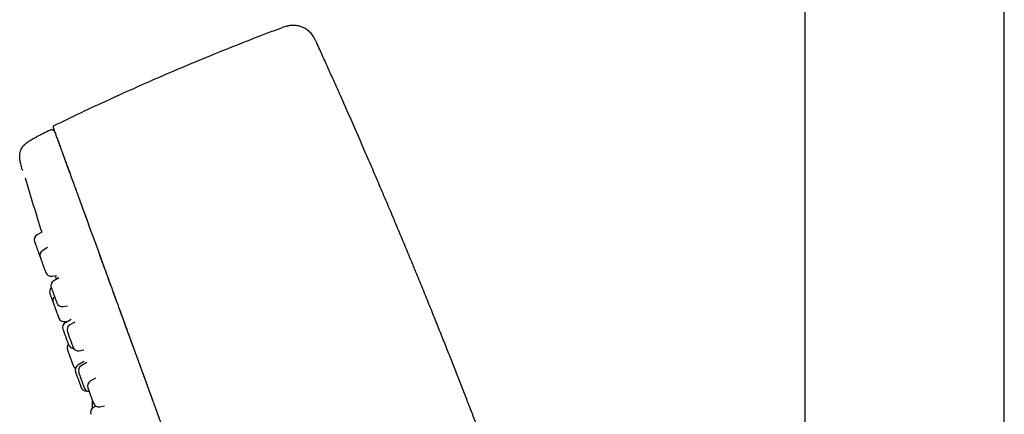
# Model space of a CAD drawing. Header units: millimetres. Extents: x 8 to 1577, y 12 to 2534.
# Tile 64 of 123: x 398 to 486, y 2159 to 2195. Entities that reach past the tile are written whole.
import ezdxf

# ---------------------------------------------------------------- set-up
doc = ezdxf.new("R2010")
doc.units = ezdxf.units.MM

msp = doc.modelspace()

# ---------------------------------------------------------------- linework, layer by layer
at = {"color": 7, "linetype": 'Continuous', "lineweight": 30}
for p, q in [((468.287, 2313.9), (468.287, 1956.887)), ((486.087, 1956.887), (486.087, 2313.9)), ((401.035, 2184.769), (400.955, 2184.742)), ((400.219, 2175.627), (399.783, 2175.376)), ((400.728, 2174.247), (400.287, 2173.992)), ((400.063, 2173.399), (400.078, 2173.363)), ((401.124, 2171.694), (401.505, 2171.761)), ((401.405, 2171.744), (401.42, 2171.697)), ((401.724, 2171.537), (401.275, 2171.278)), ((402.111, 2168.98), (402.511, 2169.05)), ((402.28, 2167.639), (402.571, 2167.69)), ((402.823, 2167.835), (402.315, 2167.542)), ((403.162, 2167.6), (402.709, 2167.338)), ((403.545, 2165.04), (403.964, 2165.113)), ((403.975, 2164.062), (403.43, 2163.748)), ((404.229, 2163.984), (403.718, 2163.688)), ((404.989, 2162.585), (404.534, 2162.323)), ((404.71, 2160.632), (404.71, 2159.883)), ((405.031, 2160.086), (404.81, 2159.958)), ((405.371, 2160.025), (405.808, 2160.102))]:
    msp.add_line(p, q, dxfattribs=at)
for centre, radius, start, end in [((503.074, 1976.759), 231.703, 116.15064, 116.48322), ((1164.581, 2411.664), 800, 196.796542, 197.161217), ((400.033, 2174.943), 0.5, 120, 200), ((400.537, 2173.559), 0.5, 120, 200), ((401.037, 2172.186), 0.5, 200, 280), ((401.525, 2170.845), 0.5, 120, 200), ((401.398, 2170.316), 0.5, 133.57587, 200), ((401.694, 2169.504), 0.5, 133.86416, 200), ((402.025, 2169.472), 0.5, 200, 280), ((402.194, 2168.131), 0.5, 200, 280), ((402.565, 2167.109), 0.5, 120, 200), ((402.959, 2166.905), 0.5, 120, 200), ((402.964, 2165.283), 0.5, 140.35827, 200), ((403.065, 2165.736), 0.5, 200, 268.90224), ((403.459, 2165.532), 0.5, 200, 280), ((403.464, 2163.91), 0.5, 200, 239.28121), ((403.68, 2163.315), 0.5, 120, 200), ((403.968, 2163.255), 0.5, 120, 200), ((404.784, 2161.89), 0.5, 120, 200), ((404.18, 2161.942), 0.5, 200, 275.4181), ((404.468, 2161.883), 0.5, 200, 266.11547), ((405.284, 2160.517), 0.5, 200, 280), ((405.06, 2159.525), 0.5, 120, 200)]:
    msp.add_arc(centre, radius, start, end, dxfattribs=at)
for points, knots in [([(421.571, 2193.866), (420.743, 2193.553), (419.042, 2192.909), (416.484, 2191.895), (413.894, 2190.835), (411.316, 2189.742), (408.752, 2188.619), (406.202, 2187.465), (403.705, 2186.301), (402.066, 2185.506), (401.267, 2185.119)], [0, 0, 0, 0, 0.12013, 0.246666, 0.373223, 0.499792, 0.626364, 0.752929, 0.879477, 1, 1, 1, 1]), ([(424.715, 2192.59), (424.679, 2192.67), (424.609, 2192.823), (424.494, 2193.04), (424.369, 2193.233), (424.234, 2193.4), (424.095, 2193.541), (423.949, 2193.665), (423.8, 2193.77), (423.651, 2193.856), (423.506, 2193.926), (423.36, 2193.984), (423.193, 2194.036), (423.007, 2194.077), (422.802, 2194.103), (422.601, 2194.108), (422.429, 2194.097), (422.292, 2194.079), (422.184, 2194.059), (422.071, 2194.033), (421.937, 2193.997), (421.767, 2193.941), (421.641, 2193.893), (421.57, 2193.867)], [0, 0, 0, 0, 0.068392, 0.132513, 0.192543, 0.248503, 0.300286, 0.347694, 0.398481, 0.442283, 0.482355, 0.523292, 0.565005, 0.618039, 0.671839, 0.72553, 0.775028, 0.805393, 0.833714, 0.860428, 0.895091, 0.941656, 1, 1, 1, 1]), ([(455.876, 2107.857), (455.794, 2108.144), (455.571, 2108.922), (455.208, 2110.18), (454.789, 2111.62), (454.373, 2113.033), (453.961, 2114.422), (453.552, 2115.79), (453.132, 2117.181), (452.701, 2118.594), (452.262, 2120.023), (451.828, 2121.422), (451.401, 2122.788), (450.981, 2124.12), (450.57, 2125.417), (450.166, 2126.677), (449.772, 2127.9), (449.387, 2129.086), (449.013, 2130.23), (448.65, 2131.333), (448.299, 2132.395), (447.956, 2133.424), (447.607, 2134.464), (447.254, 2135.511), (446.897, 2136.564), (446.552, 2137.576), (446.219, 2138.547), (445.898, 2139.478), (445.589, 2140.369), (445.293, 2141.219), (445.029, 2141.975), (444.795, 2142.641), (444.59, 2143.223), (444.393, 2143.781), (444.2, 2144.324), (444.006, 2144.87), (443.805, 2145.434), (443.594, 2146.024), (443.357, 2146.684), (443.092, 2147.419), (442.798, 2148.232), (442.49, 2149.081), (442.166, 2149.966), (441.828, 2150.888), (441.482, 2151.826), (441.129, 2152.779), (440.768, 2153.745), (440.394, 2154.744), (440.007, 2155.773), (439.605, 2156.834), (439.189, 2157.925), (438.759, 2159.047), (438.315, 2160.199), (437.857, 2161.382), (437.387, 2162.588), (436.905, 2163.817), (436.41, 2165.069), (435.9, 2166.352), (435.371, 2167.675), (434.821, 2169.039), (434.25, 2170.445), (433.661, 2171.886), (433.053, 2173.361), (432.432, 2174.859), (431.797, 2176.378), (431.15, 2177.914), (430.489, 2179.473), (429.813, 2181.052), (429.125, 2182.649), (428.423, 2184.264), (427.704, 2185.903), (427.06, 2187.361), (426.493, 2188.635), (426.008, 2189.722), (425.51, 2190.83), (425.078, 2191.788), (424.811, 2192.378), (424.715, 2192.59)], [0, 0, 0, 0, 0.009906, 0.026865, 0.043453, 0.05973, 0.075746, 0.091545, 0.107133, 0.124005, 0.140562, 0.156776, 0.172625, 0.188089, 0.203149, 0.217791, 0.232009, 0.245809, 0.259201, 0.271963, 0.284342, 0.296346, 0.307977, 0.320748, 0.333047, 0.344879, 0.356245, 0.367144, 0.377575, 0.387536, 0.397026, 0.404151, 0.410984, 0.417524, 0.423779, 0.430117, 0.436752, 0.443682, 0.450908, 0.460042, 0.469609, 0.479607, 0.490037, 0.500898, 0.512188, 0.523226, 0.534644, 0.54644, 0.558615, 0.571165, 0.58409, 0.597387, 0.611053, 0.625089, 0.639499, 0.654021, 0.668917, 0.684194, 0.699861, 0.716225, 0.733015, 0.750245, 0.767908, 0.785979, 0.804097, 0.822551, 0.841305, 0.860323, 0.879563, 0.89903, 0.918806, 0.938987, 0.951925, 0.965094, 0.978522, 0.992244, 1, 1, 1, 1]), ([(401.267, 2185.119), (401.256, 2185.114), (401.239, 2185.105), (401.222, 2185.084), (401.213, 2185.066), (401.208, 2185.047), (401.207, 2185.021), (401.214, 2185.003), (401.218, 2184.991)], [0, 0, 0, 0, 0.240607, 0.369212, 0.501761, 0.633702, 0.760909, 1, 1, 1, 1]), ([(401.217, 2184.994), (401.217, 2184.994), (401.215, 2185), (401.223, 2184.979), (401.241, 2184.927), (401.275, 2184.834), (401.322, 2184.705), (401.383, 2184.539), (401.457, 2184.336), (401.544, 2184.097), (401.644, 2183.821), (401.743, 2183.55), (401.832, 2183.303), (401.911, 2183.088), (401.999, 2182.846), (402.096, 2182.579), (402.204, 2182.283), (402.322, 2181.957), (402.449, 2181.609), (402.583, 2181.24), (402.725, 2180.852), (402.877, 2180.433), (403.042, 2179.98), (403.219, 2179.494), (403.402, 2178.991), (403.59, 2178.475), (403.781, 2177.949), (403.983, 2177.396), (404.194, 2176.816), (404.414, 2176.209), (404.64, 2175.589), (404.871, 2174.956), (405.105, 2174.314), (405.346, 2173.651), (405.594, 2172.968), (405.859, 2172.24), (406.141, 2171.465), (406.441, 2170.642), (406.747, 2169.801), (407.06, 2168.942), (407.378, 2168.068), (407.701, 2167.179), (408.029, 2166.278), (408.377, 2165.322), (408.745, 2164.312), (409.133, 2163.246), (409.524, 2162.171), (409.918, 2161.089), (410.314, 2160), (410.713, 2158.906), (411.224, 2157.502), (411.847, 2155.788), (412.585, 2153.762), (413.317, 2151.749), (414.045, 2149.751), (414.766, 2147.768), (415.489, 2145.782), (416.212, 2143.795), (416.932, 2141.817), (417.648, 2139.851), (418.359, 2137.897), (419.07, 2135.943), (419.781, 2133.991), (420.491, 2132.04), (421.2, 2130.093), (421.907, 2128.148), (422.563, 2126.347), (423.167, 2124.687), (423.719, 2123.17), (424.27, 2121.657), (424.785, 2120.243), (425.262, 2118.932), (425.701, 2117.724), (426.138, 2116.525), (426.539, 2115.422), (426.906, 2114.415), (427.238, 2113.501), (427.567, 2112.598), (427.894, 2111.7), (428.217, 2110.811), (428.537, 2109.933), (428.85, 2109.072), (429.157, 2108.231), (429.456, 2107.41), (429.746, 2106.611), (430.028, 2105.836), (430.3, 2105.088), (430.563, 2104.368), (430.814, 2103.677), (431.054, 2103.017), (431.283, 2102.39), (431.498, 2101.797), (431.702, 2101.237), (431.895, 2100.707), (432.078, 2100.204), (432.251, 2099.728), (432.414, 2099.28), (432.566, 2098.865), (432.706, 2098.479), (432.836, 2098.122), (432.956, 2097.791), (433.029, 2097.593), (433.065, 2097.493)], [0, 0, 0, 0, 0.000001, 0.015682, 0.031361, 0.04704, 0.062719, 0.078399, 0.093802, 0.109204, 0.124602, 0.140001, 0.1488, 0.157601, 0.166401, 0.175201, 0.184, 0.1928, 0.2016, 0.209667, 0.217734, 0.225802, 0.233869, 0.241935, 0.249999, 0.257315, 0.264633, 0.271951, 0.279269, 0.286587, 0.293906, 0.300808, 0.307706, 0.314603, 0.321499, 0.328396, 0.336096, 0.343797, 0.351499, 0.359202, 0.366904, 0.374603, 0.382301, 0.389999, 0.398798, 0.407599, 0.416399, 0.425198, 0.433998, 0.442798, 0.451599, 0.467731, 0.483864, 0.499998, 0.515679, 0.531358, 0.547038, 0.562718, 0.578399, 0.593799, 0.6092, 0.6246, 0.640001, 0.6554, 0.670799, 0.686202, 0.701604, 0.713702, 0.725802, 0.7379, 0.749995, 0.759798, 0.769602, 0.779404, 0.789203, 0.7969, 0.804598, 0.812298, 0.820002, 0.827862, 0.835718, 0.843573, 0.851428, 0.859286, 0.867143, 0.875, 0.88284, 0.890681, 0.898522, 0.906361, 0.914198, 0.921897, 0.929596, 0.937298, 0.945, 0.952859, 0.960716, 0.96857, 0.976426, 0.984284, 0.992143, 1, 1, 1, 1]), ([(398.457, 2181.234), (398.432, 2181.321), (398.385, 2181.482), (398.329, 2181.71), (398.287, 2181.911), (398.259, 2182.091), (398.241, 2182.252), (398.234, 2182.399), (398.238, 2182.567), (398.261, 2182.754), (398.32, 2182.958), (398.404, 2183.129), (398.504, 2183.276), (398.618, 2183.407), (398.758, 2183.537), (398.903, 2183.652), (399.049, 2183.753), (399.192, 2183.844), (399.355, 2183.94), (399.543, 2184.043), (399.677, 2184.111), (399.749, 2184.148)], [0, 0, 0, 0, 0.073773, 0.137498, 0.193221, 0.242518, 0.286639, 0.326606, 0.363279, 0.424357, 0.480906, 0.536636, 0.580112, 0.626781, 0.678396, 0.736987, 0.77849, 0.824492, 0.875925, 0.933942, 1, 1, 1, 1]), ([(401.369, 2184.577), (401.361, 2184.595), (401.345, 2184.632), (401.307, 2184.681), (401.258, 2184.724), (401.2, 2184.755), (401.136, 2184.773), (401.071, 2184.776), (401.009, 2184.767), (400.973, 2184.751), (400.955, 2184.744)], [0, 0, 0, 0, 0.115309, 0.238541, 0.367684, 0.5, 0.632316, 0.761459, 0.884691, 1, 1, 1, 1]), ([(401.375, 2184.559), (401.381, 2184.544), (401.392, 2184.514), (401.425, 2184.422), (401.471, 2184.297), (401.53, 2184.135), (401.594, 2183.957), (401.66, 2183.777), (401.722, 2183.606), (401.791, 2183.417), (401.866, 2183.211), (401.947, 2182.989), (402.035, 2182.748), (402.127, 2182.493), (402.223, 2182.231), (402.319, 2181.968), (402.424, 2181.679), (402.539, 2181.362), (402.664, 2181.019), (402.799, 2180.647), (402.945, 2180.246), (403.104, 2179.811), (403.276, 2179.338), (403.461, 2178.828), (403.66, 2178.282), (403.871, 2177.703), (404.094, 2177.09), (404.276, 2176.591), (404.387, 2176.285), (404.415, 2176.207)], [0, 0, 0, 0, 0.057942, 0.115921, 0.173921, 0.231925, 0.289917, 0.328958, 0.367983, 0.406986, 0.445964, 0.484912, 0.523816, 0.56265, 0.593059, 0.623452, 0.653847, 0.684266, 0.714737, 0.744745, 0.774868, 0.80513, 0.835471, 0.86643, 0.897307, 0.928044, 0.958733, 0.98944, 1, 1, 1, 1]), ([(398.457, 2181.234), (398.457, 2181.233), (398.458, 2181.231), (398.465, 2181.209), (398.476, 2181.177), (398.482, 2181.157)], [0, 0, 0, 0, 0.2799863, 0.559996, 1, 1, 1, 1]), ([(399.565, 2174.768), (399.567, 2174.762), (399.572, 2174.749), (399.587, 2174.706), (399.604, 2174.662), (399.624, 2174.607), (399.654, 2174.524), (399.697, 2174.406), (399.738, 2174.292), (399.775, 2174.19), (399.807, 2174.104), (399.843, 2174.004), (399.885, 2173.89), (399.922, 2173.788), (399.95, 2173.71), (399.978, 2173.634), (400.008, 2173.551), (400.036, 2173.473), (400.053, 2173.427), (400.061, 2173.406), (400.064, 2173.398), (400.063, 2173.4), (400.063, 2173.4)], [0, 0, 0, 0, 0.061976, 0.123834, 0.157681, 0.191114, 0.258064, 0.325256, 0.392207, 0.433734, 0.474825, 0.516141, 0.578177, 0.639973, 0.67382, 0.707253, 0.774203, 0.841395, 0.908346, 0.949873, 0.990964, 1, 1, 1, 1]), ([(405.37, 2173.585), (405.449, 2173.368), (405.615, 2172.91), (405.879, 2172.186), (406.158, 2171.419), (406.444, 2170.633), (406.746, 2169.803), (407.065, 2168.926), (407.402, 2168), (407.746, 2167.055), (408.095, 2166.097), (408.461, 2165.092), (408.844, 2164.04), (409.244, 2162.941), (409.647, 2161.832), (409.938, 2161.033), (410.095, 2160.602), (410.116, 2160.545)], [0, 0, 0, 0, 0.0582795, 0.1229046, 0.1873369, 0.2516572, 0.3160315, 0.3869985, 0.458226, 0.5297714, 0.6011358, 0.6722133, 0.751306, 0.8302499, 0.9091298, 0.9880142, 1, 1, 1, 1]), ([(400.068, 2173.385), (400.068, 2173.386), (400.067, 2173.388), (400.07, 2173.381), (400.071, 2173.378)], [0, 0, 0, 0, 0.485863, 1, 1, 1, 1]), ([(400.078, 2173.359), (400.083, 2173.344), (400.094, 2173.315), (400.116, 2173.253), (400.138, 2173.194), (400.163, 2173.125), (400.199, 2173.027), (400.246, 2172.897), (400.29, 2172.776), (400.328, 2172.672), (400.359, 2172.586), (400.395, 2172.488), (400.434, 2172.381), (400.467, 2172.289), (400.492, 2172.221), (400.515, 2172.158), (400.539, 2172.092), (400.558, 2172.039), (400.566, 2172.017), (400.566, 2172.017), (400.566, 2172.017)], [0, 0, 0, 0, 0.066252, 0.132379, 0.168562, 0.204301, 0.275872, 0.3477, 0.419271, 0.463664, 0.50759, 0.551757, 0.618073, 0.684134, 0.720317, 0.756056, 0.827627, 0.899455, 0.971025, 1, 1, 1, 1]), ([(401.42, 2171.697), (401.421, 2171.693), (401.423, 2171.687), (401.439, 2171.637), (401.465, 2171.554), (401.489, 2171.478), (401.507, 2171.422), (401.509, 2171.414)], [0, 0, 0, 0, 0.23975, 0.477213, 0.716567, 0.956555, 1, 1, 1, 1]), ([(400.928, 2170.145), (400.929, 2170.143), (400.931, 2170.138), (400.943, 2170.106), (400.956, 2170.069), (400.973, 2170.021), (401, 2169.947), (401.04, 2169.838), (401.08, 2169.729), (401.116, 2169.63), (401.147, 2169.545), (401.182, 2169.448), (401.206, 2169.381), (401.22, 2169.343)], [0, 0, 0, 0, 0.108353, 0.216501, 0.275676, 0.334126, 0.451177, 0.56865, 0.685701, 0.758304, 0.830143, 0.902377, 1, 1, 1, 1]), ([(401.056, 2170.671), (401.056, 2170.671), (401.056, 2170.672), (401.062, 2170.656), (401.071, 2170.631), (401.08, 2170.606), (401.085, 2170.593)], [0, 0, 0, 0, 0.231903, 0.48894, 0.743611, 1, 1, 1, 1]), ([(401.085, 2170.593), (401.093, 2170.571), (401.109, 2170.526), (401.137, 2170.448), (401.163, 2170.376), (401.192, 2170.297), (401.232, 2170.188), (401.282, 2170.05), (401.327, 2169.927), (401.364, 2169.824), (401.394, 2169.742), (401.428, 2169.65), (401.463, 2169.554), (401.491, 2169.475), (401.511, 2169.42), (401.529, 2169.371), (401.545, 2169.327), (401.555, 2169.301), (401.554, 2169.304), (401.553, 2169.305)], [0, 0, 0, 0, 0.071161, 0.142186, 0.18105, 0.219437, 0.296309, 0.373459, 0.450332, 0.498014, 0.545194, 0.592633, 0.663862, 0.734817, 0.77368, 0.812067, 0.88894, 0.96609, 1, 1, 1, 1]), ([(401.224, 2169.332), (401.224, 2169.331), (401.225, 2169.331), (401.228, 2169.321), (401.23, 2169.315)], [0, 0, 0, 0, 0.41687, 1, 1, 1, 1]), ([(401.23, 2169.315), (401.235, 2169.303), (401.243, 2169.279), (401.264, 2169.224), (401.284, 2169.169), (401.307, 2169.105), (401.341, 2169.012), (401.387, 2168.886), (401.43, 2168.766), (401.468, 2168.662), (401.499, 2168.576), (401.536, 2168.477), (401.575, 2168.367), (401.61, 2168.271), (401.636, 2168.2), (401.661, 2168.132), (401.687, 2168.06), (401.71, 2167.997), (401.721, 2167.968), (401.724, 2167.959), (401.723, 2167.96), (401.723, 2167.961)], [0, 0, 0, 0, 0.064731, 0.12934, 0.164692, 0.199611, 0.269539, 0.339718, 0.409646, 0.45302, 0.495938, 0.539091, 0.603884, 0.668428, 0.703781, 0.738699, 0.808627, 0.878807, 0.948734, 0.992108, 1, 1, 1, 1]), ([(402.097, 2166.935), (402.096, 2166.936), (402.096, 2166.938), (402.1, 2166.925), (402.108, 2166.903), (402.117, 2166.88), (402.121, 2166.868)], [0, 0, 0, 0, 0.1718476, 0.4489819, 0.7235643, 1, 1, 1, 1]), ([(402.121, 2166.868), (402.129, 2166.847), (402.144, 2166.805), (402.172, 2166.729), (402.197, 2166.66), (402.225, 2166.582), (402.264, 2166.475), (402.314, 2166.338), (402.359, 2166.215), (402.396, 2166.112), (402.427, 2166.029), (402.46, 2165.936), (402.496, 2165.837), (402.526, 2165.756), (402.547, 2165.698), (402.566, 2165.647), (402.583, 2165.599), (402.594, 2165.567), (402.594, 2165.568), (402.594, 2165.569)], [0, 0, 0, 0, 0.070217, 0.140301, 0.17865, 0.216528, 0.292381, 0.368508, 0.444362, 0.491412, 0.537967, 0.584777, 0.655062, 0.725076, 0.763424, 0.801302, 0.877156, 0.953283, 1, 1, 1, 1]), ([(402.49, 2166.73), (402.49, 2166.731), (402.489, 2166.733), (402.498, 2166.709), (402.512, 2166.671), (402.527, 2166.63), (402.539, 2166.596), (402.546, 2166.578)], [0, 0, 0, 0, 0.154772, 0.45123, 0.634871, 0.816821, 1, 1, 1, 1]), ([(402.546, 2166.578), (402.556, 2166.549), (402.578, 2166.491), (402.611, 2166.399), (402.641, 2166.318), (402.672, 2166.23), (402.714, 2166.115), (402.766, 2165.974), (402.809, 2165.854), (402.845, 2165.757), (402.872, 2165.681), (402.902, 2165.599), (402.932, 2165.517), (402.955, 2165.455), (402.969, 2165.415), (402.981, 2165.383), (402.988, 2165.362), (402.988, 2165.364), (402.988, 2165.365)], [0, 0, 0, 0, 0.077364, 0.154581, 0.196832, 0.238565, 0.322139, 0.406014, 0.489588, 0.541426, 0.592719, 0.644294, 0.721732, 0.798872, 0.841123, 0.882856, 0.96643, 1, 1, 1, 1]), ([(402.494, 2165.112), (402.495, 2165.11), (402.496, 2165.107), (402.506, 2165.079), (402.522, 2165.034), (402.54, 2164.986), (402.561, 2164.929), (402.592, 2164.843), (402.636, 2164.722), (402.678, 2164.606), (402.716, 2164.504), (402.747, 2164.417), (402.784, 2164.317), (402.824, 2164.204), (402.861, 2164.104), (402.889, 2164.028), (402.916, 2163.954), (402.945, 2163.874), (402.971, 2163.801), (402.986, 2163.76), (402.993, 2163.741), (402.994, 2163.74), (402.994, 2163.739)], [0, 0, 0, 0, 0.040212, 0.100457, 0.160587, 0.193488, 0.225986, 0.291067, 0.356381, 0.421461, 0.461829, 0.501771, 0.541933, 0.602235, 0.662305, 0.695207, 0.727705, 0.792785, 0.8581, 0.92318, 0.963547, 1, 1, 1, 1]), ([(403.211, 2163.142), (403.211, 2163.143), (403.21, 2163.146), (403.213, 2163.136), (403.22, 2163.119), (403.227, 2163.098), (403.231, 2163.087)], [0, 0, 0, 0, 0.079856, 0.387775, 0.692858, 1, 1, 1, 1]), ([(403.231, 2163.087), (403.238, 2163.068), (403.252, 2163.029), (403.278, 2162.957), (403.303, 2162.891), (403.33, 2162.815), (403.368, 2162.711), (403.417, 2162.575), (403.462, 2162.452), (403.5, 2162.349), (403.531, 2162.264), (403.565, 2162.17), (403.602, 2162.068), (403.633, 2161.984), (403.655, 2161.923), (403.675, 2161.868), (403.694, 2161.815), (403.708, 2161.776), (403.709, 2161.774), (403.71, 2161.773)], [0, 0, 0, 0, 0.069047, 0.137963, 0.175672, 0.212918, 0.287508, 0.362366, 0.436955, 0.483221, 0.529, 0.57503, 0.644143, 0.71299, 0.750699, 0.787946, 0.862535, 0.937393, 1, 1, 1, 1]), ([(403.499, 2163.081), (403.499, 2163.082), (403.498, 2163.084), (403.507, 2163.06), (403.521, 2163.023), (403.535, 2162.982), (403.548, 2162.948), (403.554, 2162.93)], [0, 0, 0, 0, 0.1494836, 0.4477962, 0.6325866, 0.8156754, 1, 1, 1, 1]), ([(403.554, 2162.93), (403.565, 2162.901), (403.586, 2162.843), (403.619, 2162.752), (403.649, 2162.671), (403.681, 2162.584), (403.722, 2162.468), (403.774, 2162.328), (403.817, 2162.207), (403.853, 2162.11), (403.881, 2162.034), (403.91, 2161.952), (403.94, 2161.869), (403.963, 2161.807), (403.978, 2161.767), (403.99, 2161.734), (403.998, 2161.712), (403.997, 2161.714), (403.997, 2161.715)], [0, 0, 0, 0, 0.076717, 0.153289, 0.195187, 0.236572, 0.319447, 0.402621, 0.485497, 0.536902, 0.587767, 0.63891, 0.715701, 0.792196, 0.834094, 0.875479, 0.958355, 1, 1, 1, 1]), ([(404.316, 2161.716), (404.315, 2161.716), (404.315, 2161.718), (404.324, 2161.692), (404.342, 2161.644), (404.362, 2161.588), (404.382, 2161.533), (404.398, 2161.49), (404.406, 2161.468)], [0, 0, 0, 0, 0.111051, 0.342497, 0.573111, 0.715966, 0.857505, 1, 1, 1, 1]), ([(404.406, 2161.468), (404.418, 2161.433), (404.444, 2161.364), (404.481, 2161.261), (404.513, 2161.174), (404.546, 2161.082), (404.589, 2160.965), (404.639, 2160.827), (404.68, 2160.714), (404.712, 2160.626), (404.737, 2160.559), (404.761, 2160.491), (404.785, 2160.426), (404.801, 2160.383), (404.809, 2160.36), (404.814, 2160.347), (404.813, 2160.349), (404.813, 2160.35)], [0, 0, 0, 0, 0.083529, 0.1669, 0.212519, 0.257578, 0.347813, 0.438372, 0.528607, 0.584576, 0.639958, 0.695642, 0.779252, 0.86254, 0.908158, 0.953217, 1, 1, 1, 1]), ([(410.513, 2159.453), (410.633, 2159.123), (410.891, 2158.416), (411.287, 2157.327), (411.784, 2155.962), (412.365, 2154.364), (413.031, 2152.535), (413.698, 2150.704), (414.364, 2148.874), (415.026, 2147.054), (415.684, 2145.246), (416.338, 2143.449), (416.992, 2141.652), (417.664, 2139.807), (418.353, 2137.914), (419.059, 2135.973), (419.766, 2134.032), (420.472, 2132.091), (421.179, 2130.149), (421.809, 2128.419), (422.361, 2126.9), (422.837, 2125.593), (423.312, 2124.288), (423.786, 2122.986), (424.259, 2121.686), (424.731, 2120.39), (425.166, 2119.194), (425.566, 2118.096), (425.929, 2117.097), (426.29, 2116.106), (426.648, 2115.123), (426.909, 2114.406), (427.049, 2114.021), (427.073, 2113.956)], [0, 0, 0, 0, 0.021958, 0.047025, 0.07211, 0.112255, 0.152383, 0.192454, 0.232431, 0.272328, 0.311467, 0.350571, 0.389652, 0.428723, 0.470916, 0.513122, 0.555357, 0.597634, 0.639972, 0.682415, 0.711052, 0.739715, 0.768393, 0.797071, 0.825739, 0.854395, 0.883062, 0.905538, 0.928013, 0.950485, 0.97296, 0.995443, 1, 1, 1, 1])]:
    msp.add_open_spline(points, degree=3, knots=knots, dxfattribs=at)

doc.saveas('drawing.dxf')
